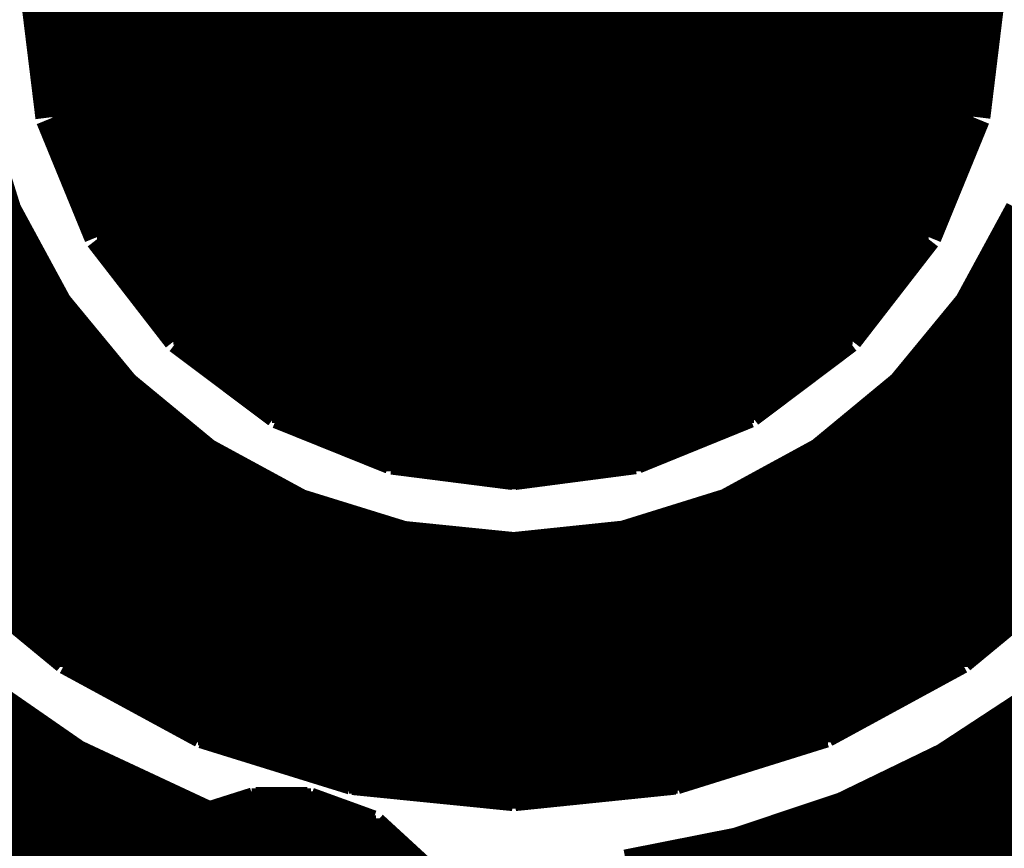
# Model space of a CAD drawing. Extents: x -53 to 531, y -106 to 304.
# Tile 20 of 65: x 153.37 to 156.88, y 4.11 to 7.07. Entities that reach past the tile are written whole.
import ezdxf

# ---------------------------------------------------------------- set-up
doc = ezdxf.new("R2010")
doc.units = 0
doc.layers.add('BOARD_GEOMETRY_SILKSCREEN_TOP', color=1, linetype='CONTINUOUS')

msp = doc.modelspace()

# ---------------------------------------------------------------- linework, layer by layer
at = {"layer": 'BOARD_GEOMETRY_SILKSCREEN_TOP', "const_width": 0.13716}
for points in [[(156.764482, 6.723126), (156.817568, 7.16026)], [(153.44521, 7.156704), (153.49855, 6.721602)], [(153.448766, 7.126986), (155.131262, 7.126986)], [(155.131262, 7.14502), (155.133802, 5.459476)], [(155.135326, 5.459476), (155.131262, 7.14502)], [(155.131262, 7.126986), (156.81325, 7.126986)], [(153.449782, 7.116064), (155.131516, 7.116064)], [(153.451306, 7.105396), (155.131516, 7.105396)], [(153.45283, 7.094728), (155.131516, 7.094728)], [(155.131262, 7.116064), (156.812234, 7.116064)], [(155.131262, 7.105396), (156.810964, 7.105396)], [(155.131262, 7.094728), (156.80944, 7.094728)], [(153.4541, 7.08406), (155.131516, 7.08406)], [(153.455624, 7.073392), (155.131516, 7.073392)], [(153.45664, 7.062216), (155.131516, 7.062216)], [(155.131262, 7.08406), (156.807916, 7.08406)], [(155.131262, 7.073392), (156.8069, 7.073392)], [(155.131516, 7.062216), (156.80563, 7.062216)], [(153.45791, 7.051548), (155.131516, 7.051548)], [(153.459434, 7.04088), (155.131516, 7.04088)], [(153.46045, 7.030212), (155.131516, 7.030212)], [(153.461974, 7.019544), (155.131516, 7.019544)], [(155.131516, 7.051548), (156.804106, 7.051548)], [(155.131516, 7.04088), (156.80309, 7.04088)], [(155.131516, 7.030212), (156.80182, 7.030212)], [(155.131516, 7.019544), (156.800296, 7.019544)], [(153.463244, 7.008622), (155.132024, 7.008622)], [(153.464768, 6.998208), (155.132024, 6.998208)], [(153.465784, 6.987286), (155.132024, 6.987286)], [(155.131516, 7.008622), (156.798772, 7.008622)], [(155.131516, 6.998208), (156.797756, 6.998208)], [(155.131516, 6.987286), (156.796486, 6.987286)], [(153.467054, 6.976618), (155.132024, 6.976618)], [(153.468578, 6.96595), (155.132024, 6.96595)], [(153.470102, 6.955282), (155.132024, 6.955282)], [(155.131516, 6.976618), (156.794962, 6.976618)], [(155.131516, 6.96595), (156.793946, 6.96595)], [(155.131516, 6.955282), (156.792676, 6.955282)], [(153.471118, 6.944614), (155.132024, 6.944614)], [(153.472388, 6.933946), (155.132024, 6.933946)], [(153.473912, 6.92277), (155.132024, 6.92277)], [(155.131516, 6.944614), (156.791152, 6.944614)], [(155.131516, 6.933946), (156.789628, 6.933946)], [(155.131516, 6.92277), (156.788612, 6.92277)], [(153.474928, 6.912102), (155.132024, 6.912102)], [(153.476452, 6.901434), (155.132024, 6.901434)], [(153.477722, 6.890766), (155.132024, 6.890766)], [(153.479246, 6.880098), (155.132024, 6.880098)], [(155.131516, 6.912102), (156.787342, 6.912102)], [(155.131516, 6.901434), (156.785818, 6.901434)], [(155.132024, 6.890766), (156.784802, 6.890766)], [(155.132024, 6.880098), (156.783532, 6.880098)], [(153.480262, 6.869176), (155.132024, 6.869176)], [(153.481786, 6.858508), (155.132024, 6.858508)], [(153.483056, 6.84784), (155.132024, 6.84784)], [(155.132024, 6.869176), (156.782516, 6.869176)], [(155.132024, 6.858508), (156.780992, 6.858508)], [(155.132024, 6.84784), (156.779468, 6.84784)], [(153.484072, 6.837172), (155.132024, 6.837172)], [(153.485596, 6.826504), (155.132024, 6.826504)], [(153.486866, 6.815328), (155.132278, 6.815328)], [(155.132024, 6.837172), (156.778198, 6.837172)], [(155.132024, 6.826504), (156.777182, 6.826504)], [(155.132024, 6.815328), (156.775658, 6.815328)], [(153.48839, 6.80466), (155.132278, 6.80466)], [(153.489406, 6.793992), (155.132278, 6.793992)], [(153.49093, 6.783324), (155.132278, 6.783324)], [(153.4922, 6.772656), (155.132278, 6.772656)], [(155.132024, 6.80466), (156.774388, 6.80466)], [(155.132024, 6.793992), (156.773372, 6.793992)], [(155.132024, 6.783324), (156.771848, 6.783324)], [(155.132024, 6.772656), (156.770324, 6.772656)], [(153.31313, 6.380988), (153.19756, 6.752082)], [(153.493216, 6.761734), (155.132278, 6.761734)], [(153.49474, 6.751066), (155.132278, 6.751066)], [(153.496264, 6.740398), (155.132278, 6.740398)], [(155.132024, 6.761734), (156.769054, 6.761734)], [(155.132024, 6.751066), (156.768038, 6.751066)], [(155.132024, 6.740398), (156.766514, 6.740398)], [(153.497534, 6.72973), (155.132278, 6.72973)], [(153.49855, 6.721602), (153.670762, 6.301486)], [(153.499312, 6.719062), (155.132278, 6.719062)], [(153.503884, 6.707886), (155.132278, 6.707886)], [(155.132024, 6.72973), (156.765244, 6.72973)], [(155.132024, 6.719062), (156.762704, 6.719062)], [(155.132024, 6.707886), (156.758386, 6.707886)], [(156.592016, 6.301486), (156.764482, 6.723126)], [(153.508202, 6.697218), (155.132278, 6.697218)], [(153.512774, 6.68655), (155.132278, 6.68655)], [(153.517346, 6.675882), (155.132278, 6.675882)], [(155.132024, 6.697218), (156.753814, 6.697218)], [(155.132024, 6.68655), (156.74975, 6.68655)], [(155.132024, 6.675882), (156.745178, 6.675882)], [(153.52141, 6.665214), (155.132278, 6.665214)], [(153.525982, 6.654292), (155.132278, 6.654292)], [(153.530554, 6.643624), (155.132278, 6.643624)], [(153.534872, 6.632956), (155.132278, 6.632956)], [(155.132024, 6.665214), (156.740606, 6.665214)], [(155.132024, 6.654292), (156.736288, 6.654292)], [(155.132024, 6.643624), (156.732224, 6.643624)], [(155.132024, 6.632956), (156.727652, 6.632956)], [(153.538936, 6.622288), (155.132278, 6.622288)], [(153.543508, 6.61162), (155.132278, 6.61162)], [(153.54808, 6.600444), (155.132786, 6.600444)], [(155.132024, 6.622288), (156.72308, 6.622288)], [(155.132024, 6.61162), (156.718762, 6.61162)], [(155.132278, 6.600444), (156.71419, 6.600444)], [(153.552398, 6.589776), (155.132786, 6.589776)], [(153.55697, 6.579108), (155.132786, 6.579108)], [(153.561034, 6.56844), (155.132786, 6.56844)], [(155.132278, 6.589776), (156.710126, 6.589776)], [(155.132278, 6.579108), (156.705554, 6.579108)], [(155.132278, 6.56844), (156.701236, 6.56844)], [(153.565606, 6.557772), (155.132786, 6.557772)], [(153.569924, 6.54685), (155.132786, 6.54685)], [(153.574496, 6.536182), (155.132786, 6.536182)], [(155.132278, 6.557772), (156.696664, 6.557772)], [(155.132278, 6.54685), (156.6926, 6.54685)], [(155.132278, 6.536182), (156.688028, 6.536182)], [(153.579068, 6.525514), (155.132786, 6.525514)], [(153.583132, 6.514846), (155.13304, 6.514846)], [(153.587704, 6.504178), (155.13304, 6.504178)], [(153.592022, 6.493002), (155.13304, 6.493002)], [(155.132278, 6.525514), (156.683456, 6.525514)], [(155.132278, 6.514846), (156.679138, 6.514846)], [(155.132278, 6.504178), (156.675074, 6.504178)], [(155.132278, 6.493002), (156.670502, 6.493002)], [(153.596086, 6.482334), (155.13304, 6.482334)], [(153.600658, 6.471666), (155.13304, 6.471666)], [(153.60523, 6.460998), (155.13304, 6.460998)], [(155.132278, 6.482334), (156.66593, 6.482334)], [(155.132278, 6.471666), (156.661612, 6.471666)], [(155.132278, 6.460998), (156.65704, 6.460998)], [(153.609548, 6.45033), (155.13304, 6.45033)], [(153.61412, 6.439408), (155.13304, 6.439408)], [(153.618692, 6.428994), (155.13304, 6.428994)], [(155.132278, 6.45033), (156.652468, 6.45033)], [(155.132278, 6.439408), (156.648404, 6.439408)], [(155.132278, 6.428994), (156.644086, 6.428994)], [(152.41397, 6.396736), (153.30805, 6.396736)], [(153.622756, 6.418072), (155.13304, 6.418072)], [(153.627074, 6.407404), (155.13304, 6.407404)], [(153.631646, 6.396736), (155.13304, 6.396736)], [(155.132278, 6.418072), (156.639514, 6.418072)], [(155.132278, 6.407404), (156.63545, 6.407404)], [(155.132278, 6.396736), (156.630878, 6.396736)], [(152.417272, 6.386068), (153.311606, 6.386068)], [(152.42032, 6.3754), (153.316178, 6.3754)], [(152.423876, 6.364732), (153.321766, 6.364732)], [(152.427178, 6.353556), (153.327608, 6.353556)], [(153.495248, 6.044946), (153.31313, 6.380988)], [(153.636218, 6.386068), (155.13304, 6.386068)], [(153.640282, 6.3754), (155.13304, 6.3754)], [(153.644854, 6.364732), (155.13304, 6.364732)], [(153.649426, 6.353556), (155.13304, 6.353556)], [(155.132278, 6.386068), (156.626306, 6.386068)], [(155.132278, 6.3754), (156.621988, 6.3754)], [(155.132278, 6.364732), (156.617924, 6.364732)], [(155.132278, 6.353556), (156.613352, 6.353556)], [(156.95168, 6.38175), (156.769562, 6.046216)], [(156.93644, 6.353556), (157.836616, 6.353556)], [(156.942028, 6.364732), (157.840172, 6.364732)], [(156.94787, 6.3754), (157.843474, 6.3754)], [(152.430226, 6.342888), (153.333704, 6.342888)], [(152.433782, 6.33222), (153.339292, 6.33222)], [(152.437084, 6.321552), (153.345134, 6.321552)], [(153.653744, 6.342888), (155.13304, 6.342888)], [(153.657808, 6.33222), (155.13304, 6.33222)], [(153.66238, 6.321552), (155.13304, 6.321552)], [(155.132278, 6.342888), (156.60878, 6.342888)], [(155.132278, 6.33222), (156.604462, 6.33222)], [(155.132278, 6.321552), (156.59989, 6.321552)], [(156.918914, 6.321552), (157.82671, 6.321552)], [(156.924502, 6.33222), (157.830266, 6.33222)], [(156.930344, 6.342888), (157.833568, 6.342888)], [(152.44064, 6.310884), (153.35123, 6.310884)], [(152.443688, 6.299962), (153.356818, 6.299962)], [(152.44699, 6.289294), (153.36266, 6.289294)], [(153.666952, 6.310884), (155.13304, 6.310884)], [(153.670762, 6.301486), (153.9494, 5.941314)], [(153.672032, 6.299962), (155.133548, 6.299962)], [(153.680414, 6.289294), (155.133548, 6.289294)], [(155.132278, 6.310884), (156.595318, 6.310884)], [(155.132278, 6.299962), (156.590746, 6.299962)], [(155.132278, 6.289294), (156.582364, 6.289294)], [(156.31414, 5.942584), (156.592016, 6.301486)], [(156.901388, 6.289294), (157.816804, 6.289294)], [(156.906976, 6.299962), (157.82036, 6.299962)], [(156.913072, 6.310884), (157.823662, 6.310884)], [(152.450546, 6.278626), (153.368756, 6.278626)], [(152.453848, 6.267958), (153.374344, 6.267958)], [(152.456896, 6.25729), (153.380186, 6.25729)], [(153.688288, 6.278626), (155.133548, 6.278626)], [(153.69667, 6.267958), (155.133548, 6.267958)], [(153.705052, 6.25729), (155.133548, 6.25729)], [(155.132786, 6.278626), (156.573982, 6.278626)], [(155.132786, 6.267958), (156.5656, 6.267958)], [(155.132786, 6.25729), (156.557726, 6.25729)], [(156.883862, 6.25729), (157.806898, 6.25729)], [(156.889958, 6.267958), (157.810454, 6.267958)], [(156.895546, 6.278626), (157.813502, 6.278626)], [(152.460452, 6.246114), (153.385774, 6.246114)], [(152.463754, 6.235446), (153.39187, 6.235446)], [(152.466802, 6.224778), (153.397712, 6.224778)], [(152.470358, 6.21411), (153.403808, 6.21411)], [(153.713434, 6.246114), (155.133548, 6.246114)], [(153.721816, 6.235446), (155.133548, 6.235446)], [(153.729944, 6.224778), (155.133548, 6.224778)], [(153.738326, 6.21411), (155.133548, 6.21411)], [(155.132786, 6.246114), (156.549344, 6.246114)], [(155.132786, 6.235446), (156.540962, 6.235446)], [(155.132786, 6.224778), (156.53258, 6.224778)], [(155.132786, 6.21411), (156.524198, 6.21411)], [(156.860494, 6.21411), (157.79369, 6.21411)], [(156.866336, 6.224778), (157.796992, 6.224778)], [(156.871924, 6.235446), (157.80004, 6.235446)], [(156.87802, 6.246114), (157.803596, 6.246114)], [(152.47366, 6.203442), (153.409396, 6.203442)], [(152.477216, 6.19252), (153.415238, 6.19252)], [(152.480264, 6.181852), (153.420826, 6.181852)], [(153.746708, 6.203442), (155.133548, 6.203442)], [(153.75509, 6.19252), (155.133548, 6.19252)], [(153.762964, 6.181852), (155.133548, 6.181852)], [(155.132786, 6.203442), (156.51607, 6.203442)], [(155.132786, 6.19252), (156.507688, 6.19252)], [(155.132786, 6.181852), (156.499306, 6.181852)], [(156.842968, 6.181852), (157.783784, 6.181852)], [(156.849064, 6.19252), (157.787086, 6.19252)], [(156.854906, 6.203442), (157.790134, 6.203442)], [(152.483566, 6.171184), (153.426668, 6.171184)], [(152.487122, 6.160516), (153.432764, 6.160516)], [(152.490424, 6.149848), (153.438352, 6.149848)], [(153.771854, 6.171184), (155.133548, 6.171184)], [(153.779728, 6.160516), (155.133548, 6.160516)], [(153.78811, 6.149848), (155.133548, 6.149848)], [(155.132786, 6.171184), (156.490924, 6.171184)], [(155.132786, 6.160516), (156.48305, 6.160516)], [(155.13304, 6.149848), (156.474668, 6.149848)], [(156.82595, 6.149848), (157.773878, 6.149848)], [(156.831538, 6.160516), (157.776926, 6.160516)], [(156.83738, 6.171184), (157.780228, 6.171184)], [(152.49398, 6.138672), (153.444194, 6.138672)], [(152.497028, 6.128004), (153.449782, 6.128004)], [(152.50033, 6.117336), (153.455878, 6.117336)], [(152.503886, 6.106668), (153.461974, 6.106668)], [(153.796492, 6.138672), (155.133548, 6.138672)], [(153.804874, 6.128004), (155.133548, 6.128004)], [(153.813002, 6.117336), (155.133548, 6.117336)], [(153.821384, 6.106668), (155.133802, 6.106668)], [(155.13304, 6.138672), (156.466286, 6.138672)], [(155.13304, 6.128004), (156.457904, 6.128004)], [(155.13304, 6.117336), (156.449776, 6.117336)], [(155.13304, 6.106668), (156.44114, 6.106668)], [(156.802328, 6.106668), (157.760162, 6.106668)], [(156.807916, 6.117336), (157.763464, 6.117336)], [(156.814012, 6.128004), (157.76702, 6.128004)], [(156.819854, 6.138672), (157.770322, 6.138672)], [(152.506934, 6.096), (153.467816, 6.096)], [(152.510236, 6.085078), (153.473404, 6.085078)], [(152.513792, 6.07441), (153.479246, 6.07441)], [(153.829766, 6.096), (155.133802, 6.096)], [(153.838148, 6.085078), (155.133802, 6.085078)], [(153.84653, 6.07441), (155.133802, 6.07441)], [(155.13304, 6.096), (156.433012, 6.096)], [(155.13304, 6.085078), (156.42463, 6.085078)], [(155.13304, 6.07441), (156.416248, 6.07441)], [(156.784802, 6.07441), (157.75051, 6.07441)], [(156.790898, 6.085078), (157.753558, 6.085078)], [(156.796486, 6.096), (157.757114, 6.096)], [(152.517094, 6.063742), (153.484834, 6.063742)], [(152.52065, 6.053074), (153.49093, 6.053074)], [(152.524714, 6.042406), (153.497534, 6.042406)], [(153.736802, 5.752084), (153.495248, 6.044946)], [(153.854404, 6.063742), (155.133802, 6.063742)], [(153.862786, 6.053074), (155.133802, 6.053074)], [(153.871168, 6.042406), (155.133802, 6.042406)], [(155.13304, 6.063742), (156.407866, 6.063742)], [(155.13304, 6.053074), (156.399992, 6.053074)], [(155.13304, 6.042406), (156.39161, 6.042406)], [(156.769562, 6.046216), (156.52877, 5.753608)], [(156.766514, 6.042406), (157.73908, 6.042406)], [(156.773372, 6.053074), (157.743652, 6.053074)], [(156.77896, 6.063742), (157.747208, 6.063742)], [(152.530556, 6.03123), (153.50617, 6.03123)], [(152.536652, 6.020562), (153.51506, 6.020562)], [(152.54224, 6.009894), (153.524204, 6.009894)], [(153.87955, 6.03123), (155.133802, 6.03123)], [(153.887678, 6.020562), (155.133802, 6.020562)], [(153.896314, 6.009894), (155.133802, 6.009894)], [(155.13304, 6.03123), (156.383228, 6.03123)], [(155.13304, 6.020562), (156.374846, 6.020562)], [(155.13304, 6.009894), (156.366718, 6.009894)], [(156.739844, 6.009894), (157.7213, 6.009894)], [(156.74848, 6.020562), (157.727396, 6.020562)], [(156.75737, 6.03123), (157.732984, 6.03123)], [(152.548082, 5.999226), (153.53284, 5.999226)], [(152.55367, 5.988558), (153.541984, 5.988558)], [(152.559766, 5.977636), (153.550366, 5.977636)], [(152.565608, 5.966968), (153.55951, 5.966968)], [(153.904442, 5.999226), (155.13431, 5.999226)], [(153.912824, 5.988558), (155.13431, 5.988558)], [(153.921206, 5.977636), (155.13431, 5.977636)], [(153.929588, 5.966968), (155.13431, 5.966968)], [(155.13304, 5.999226), (156.358336, 5.999226)], [(155.13304, 5.988558), (156.349954, 5.988558)], [(155.13304, 5.977636), (156.341572, 5.977636)], [(155.13304, 5.966968), (156.33319, 5.966968)], [(156.704284, 5.966968), (157.69844, 5.966968)], [(156.713174, 5.977636), (157.704028, 5.977636)], [(156.722318, 5.988558), (157.70987, 5.988558)], [(156.730954, 5.999226), (157.715458, 5.999226)], [(152.571704, 5.9563), (153.5684, 5.9563)], [(152.577292, 5.945632), (153.577036, 5.945632)], [(152.583134, 5.934964), (153.585926, 5.934964)], [(153.93797, 5.9563), (155.13431, 5.9563)], [(153.945844, 5.945632), (155.13431, 5.945632)], [(153.9494, 5.941314), (154.301444, 5.6769)], [(153.958036, 5.934964), (155.13431, 5.934964)], [(155.13304, 5.9563), (156.325316, 5.9563)], [(155.13304, 5.945632), (156.316934, 5.945632)], [(155.13304, 5.934964), (156.304234, 5.934964)], [(155.964128, 5.678932), (156.31414, 5.942584)], [(156.677614, 5.934964), (157.680914, 5.934964)], [(156.686758, 5.945632), (157.686502, 5.945632)], [(156.695648, 5.9563), (157.692344, 5.9563)], [(152.58923, 5.924296), (153.59507, 5.924296)], [(152.594818, 5.91312), (153.603706, 5.91312)], [(152.60066, 5.90296), (153.612596, 5.90296)], [(153.97226, 5.924296), (155.13431, 5.924296)], [(153.986738, 5.91312), (155.13431, 5.91312)], [(154.000708, 5.90296), (155.13431, 5.90296)], [(155.13304, 5.924296), (156.290264, 5.924296)], [(155.13304, 5.91312), (156.275786, 5.91312)], [(155.13304, 5.90296), (156.261308, 5.90296)], [(156.651452, 5.90296), (157.663388, 5.90296)], [(156.660088, 5.91312), (157.668976, 5.91312)], [(156.669232, 5.924296), (157.675072, 5.924296)], [(152.606248, 5.891784), (153.621232, 5.891784)], [(152.61209, 5.881116), (153.630376, 5.881116)], [(152.618186, 5.870448), (153.639266, 5.870448)], [(154.015186, 5.891784), (155.13431, 5.891784)], [(154.02941, 5.881116), (155.13431, 5.881116)], [(154.043888, 5.870448), (155.13431, 5.870448)], [(155.13304, 5.891784), (156.247084, 5.891784)], [(155.13304, 5.881116), (156.233114, 5.881116)], [(155.13304, 5.870448), (156.218636, 5.870448)], [(156.624782, 5.870448), (157.645862, 5.870448)], [(156.633926, 5.881116), (157.65145, 5.881116)], [(156.642562, 5.891784), (157.657292, 5.891784)], [(152.623774, 5.85978), (153.647902, 5.85978)], [(152.62987, 5.849112), (153.656792, 5.849112)], [(152.635712, 5.83819), (153.665936, 5.83819)], [(152.6413, 5.827522), (153.674572, 5.827522)], [(154.057858, 5.85978), (155.13431, 5.85978)], [(154.072336, 5.849112), (155.13431, 5.849112)], [(154.08656, 5.83819), (155.13431, 5.83819)], [(154.101038, 5.827522), (155.13431, 5.827522)], [(155.13304, 5.85978), (156.204412, 5.85978)], [(155.13304, 5.849112), (156.190442, 5.849112)], [(155.13304, 5.83819), (156.175964, 5.83819)], [(155.133548, 5.827522), (156.16174, 5.827522)], [(156.589222, 5.827522), (157.622494, 5.827522)], [(156.598366, 5.83819), (157.628336, 5.83819)], [(156.607256, 5.849112), (157.633924, 5.849112)], [(156.615892, 5.85978), (157.64002, 5.85978)], [(152.647142, 5.816854), (153.683462, 5.816854)], [(152.653238, 5.806186), (153.692098, 5.806186)], [(152.658826, 5.795518), (153.701242, 5.795518)], [(154.115008, 5.816854), (155.13431, 5.816854)], [(154.129486, 5.806186), (155.13431, 5.806186)], [(154.143964, 5.795518), (155.13431, 5.795518)], [(155.133548, 5.816854), (156.147262, 5.816854)], [(155.133548, 5.806186), (156.133292, 5.806186)], [(155.133548, 5.795518), (156.118814, 5.795518)], [(156.56306, 5.795518), (157.604968, 5.795518)], [(156.571696, 5.806186), (157.611064, 5.806186)], [(156.580586, 5.816854), (157.616906, 5.816854)], [(152.664668, 5.784342), (153.710132, 5.784342)], [(152.670256, 5.773674), (153.718768, 5.773674)], [(152.676352, 5.763006), (153.727658, 5.763006)], [(154.158188, 5.784342), (155.134564, 5.784342)], [(154.172666, 5.773674), (155.134564, 5.773674)], [(154.186636, 5.763006), (155.134564, 5.763006)], [(155.133548, 5.784342), (156.10459, 5.784342)], [(155.133548, 5.773674), (156.090112, 5.773674)], [(155.133548, 5.763006), (156.076142, 5.763006)], [(156.53639, 5.763006), (157.587442, 5.763006)], [(156.545026, 5.773674), (157.593284, 5.773674)], [(156.55417, 5.784342), (157.59938, 5.784342)], [(152.682194, 5.752338), (153.736802, 5.752338)], [(152.68829, 5.74167), (153.749248, 5.74167)], [(152.693878, 5.730748), (153.76271, 5.730748)], [(152.69972, 5.72008), (153.775664, 5.72008)], [(154.02941, 5.51053), (153.736802, 5.752084)], [(154.201114, 5.752338), (155.134564, 5.752338)], [(154.215338, 5.74167), (155.134564, 5.74167)], [(154.229816, 5.730748), (155.134564, 5.730748)], [(154.244294, 5.72008), (155.134564, 5.72008)], [(155.133548, 5.752338), (156.061664, 5.752338)], [(155.133548, 5.74167), (156.04744, 5.74167)], [(155.133548, 5.730748), (156.032962, 5.730748)], [(155.133548, 5.72008), (156.018992, 5.72008)], [(156.52877, 5.753608), (156.236924, 5.512308)], [(156.487876, 5.72008), (157.564328, 5.72008)], [(156.501338, 5.730748), (157.569916, 5.730748)], [(156.513784, 5.74167), (157.576012, 5.74167)], [(156.526738, 5.752338), (157.581854, 5.752338)], [(152.705308, 5.709412), (153.788618, 5.709412)], [(152.711404, 5.698744), (153.801572, 5.698744)], [(152.717246, 5.688076), (153.814526, 5.688076)], [(154.258264, 5.709412), (155.134564, 5.709412)], [(154.272742, 5.698744), (155.134564, 5.698744)], [(154.286966, 5.688076), (155.134564, 5.688076)], [(155.133548, 5.709412), (156.004514, 5.709412)], [(155.133548, 5.698744), (155.99029, 5.698744)], [(155.133548, 5.688076), (155.975812, 5.688076)], [(156.449014, 5.688076), (157.547056, 5.688076)], [(156.461968, 5.698744), (157.552898, 5.698744)], [(156.474922, 5.709412), (157.558486, 5.709412)], [(152.722834, 5.6769), (153.827734, 5.6769)], [(152.728676, 5.666232), (153.840688, 5.666232)], [(152.734772, 5.655564), (153.853642, 5.655564)], [(154.301444, 5.6769), (154.704034, 5.514594)], [(154.301444, 5.6769), (155.134564, 5.6769)], [(154.328114, 5.666232), (155.134564, 5.666232)], [(154.354784, 5.655564), (155.134564, 5.655564)], [(155.133548, 5.6769), (155.95981, 5.6769)], [(155.133548, 5.666232), (155.933648, 5.666232)], [(155.133548, 5.655564), (155.907232, 5.655564)], [(155.563316, 5.515864), (155.964128, 5.678932)], [(156.410152, 5.655564), (157.529276, 5.655564)], [(156.423106, 5.666232), (157.534864, 5.666232)], [(156.43606, 5.6769), (157.54096, 5.6769)], [(152.74036, 5.644896), (153.866596, 5.644896)], [(152.746456, 5.634228), (153.87955, 5.634228)], [(152.752298, 5.623306), (153.892504, 5.623306)], [(154.380946, 5.644896), (155.134564, 5.644896)], [(154.407616, 5.634228), (155.134564, 5.634228)], [(154.434286, 5.623306), (155.134564, 5.623306)], [(155.133548, 5.644896), (155.880562, 5.644896)], [(155.133548, 5.634228), (155.8544, 5.634228)], [(155.133548, 5.623306), (155.827984, 5.623306)], [(156.37129, 5.623306), (157.512004, 5.623306)], [(156.384244, 5.634228), (157.517846, 5.634228)], [(156.397198, 5.644896), (157.523434, 5.644896)], [(152.757886, 5.612638), (153.905458, 5.612638)], [(152.763728, 5.60197), (153.918412, 5.60197)], [(152.769824, 5.591302), (153.931874, 5.591302)], [(152.775412, 5.580634), (153.944828, 5.580634)], [(154.460956, 5.612638), (155.134564, 5.612638)], [(154.487626, 5.60197), (155.134564, 5.60197)], [(154.514042, 5.591302), (155.135072, 5.591302)], [(154.540966, 5.580634), (155.135072, 5.580634)], [(155.133548, 5.612638), (155.801314, 5.612638)], [(155.133548, 5.60197), (155.774644, 5.60197)], [(155.133548, 5.591302), (155.748482, 5.591302)], [(155.133548, 5.580634), (155.722066, 5.580634)], [(156.319474, 5.580634), (157.48889, 5.580634)], [(156.332174, 5.591302), (157.494478, 5.591302)], [(156.345128, 5.60197), (157.50032, 5.60197)], [(156.358336, 5.612638), (157.505908, 5.612638)], [(152.781254, 5.569458), (153.957782, 5.569458)], [(152.788874, 5.55879), (153.970736, 5.55879)], [(152.798018, 5.548122), (153.98369, 5.548122)], [(154.567382, 5.569458), (155.135072, 5.569458)], [(154.594052, 5.55879), (155.135072, 5.55879)], [(154.620722, 5.548122), (155.135072, 5.548122)], [(155.133548, 5.569458), (155.695396, 5.569458)], [(155.133548, 5.55879), (155.669234, 5.55879)], [(155.133548, 5.548122), (155.642818, 5.548122)], [(156.280358, 5.548122), (157.46603, 5.548122)], [(156.293312, 5.55879), (157.474666, 5.55879)], [(156.306266, 5.569458), (157.482794, 5.569458)], [(152.8064, 5.537454), (153.996898, 5.537454)], [(152.815544, 5.526786), (154.009852, 5.526786)], [(152.82418, 5.515864), (154.022806, 5.515864)], [(154.365452, 5.327904), (154.02941, 5.51053)], [(154.647392, 5.537454), (155.135072, 5.537454)], [(154.674062, 5.526786), (155.135072, 5.526786)], [(154.700224, 5.515864), (155.135072, 5.515864)], [(154.704034, 5.514594), (155.135326, 5.459476)], [(155.133802, 5.537454), (155.616148, 5.537454)], [(155.133802, 5.526786), (155.589986, 5.526786)], [(155.133802, 5.459476), (155.563316, 5.515864)], [(155.133802, 5.515864), (155.563316, 5.515864)], [(156.236924, 5.512308), (155.901644, 5.329428)], [(156.241496, 5.515864), (157.43936, 5.515864)], [(156.25445, 5.526786), (157.447996, 5.526786)], [(156.267404, 5.537454), (157.45714, 5.537454)], [(152.833324, 5.505196), (154.039316, 5.505196)], [(152.842214, 5.494528), (154.059128, 5.494528)], [(152.85085, 5.48386), (154.078432, 5.48386)], [(154.776932, 5.505196), (155.135326, 5.505196)], [(154.861006, 5.494528), (155.135326, 5.494528)], [(154.944826, 5.48386), (155.135326, 5.48386)], [(155.133802, 5.505196), (155.482036, 5.505196)], [(155.133802, 5.494528), (155.400248, 5.494528)], [(155.133802, 5.48386), (155.318206, 5.48386)], [(156.1846, 5.48386), (157.41269, 5.48386)], [(156.204412, 5.494528), (157.421834, 5.494528)], [(156.22397, 5.505196), (157.43047, 5.505196)], [(152.85974, 5.473192), (154.098752, 5.473192)], [(152.868884, 5.462016), (154.118056, 5.462016)], [(152.877266, 5.451348), (154.137868, 5.451348)], [(152.88641, 5.44068), (154.15768, 5.44068)], [(155.029154, 5.473192), (155.135326, 5.473192)], [(155.112974, 5.462016), (155.135326, 5.462016)], [(155.133802, 5.473192), (155.236418, 5.473192)], [(155.133802, 5.462016), (155.154884, 5.462016)], [(156.10586, 5.44068), (157.377638, 5.44068)], [(156.125672, 5.451348), (157.386274, 5.451348)], [(156.144976, 5.462016), (157.395164, 5.462016)], [(156.165296, 5.473192), (157.4038, 5.473192)], [(152.895046, 5.430012), (154.177492, 5.430012)], [(152.90419, 5.419344), (154.197304, 5.419344)], [(152.91308, 5.408422), (154.217116, 5.408422)], [(156.046678, 5.408422), (157.350968, 5.408422)], [(156.066236, 5.419344), (157.359604, 5.419344)], [(156.086048, 5.430012), (157.368748, 5.430012)], [(152.921716, 5.397754), (154.236928, 5.397754)], [(152.930606, 5.387086), (154.25674, 5.387086)], [(152.93975, 5.376418), (154.276552, 5.376418)], [(155.987242, 5.376418), (157.324552, 5.376418)], [(156.007054, 5.387086), (157.333442, 5.387086)], [(156.026866, 5.397754), (157.342078, 5.397754)], [(152.948386, 5.36575), (154.296364, 5.36575)], [(152.957276, 5.355082), (154.316176, 5.355082)], [(152.965912, 5.343906), (154.335988, 5.343906)], [(155.928314, 5.343906), (157.297882, 5.343906)], [(155.948126, 5.355082), (157.306772, 5.355082)], [(155.967938, 5.36575), (157.315408, 5.36575)], [(152.975056, 5.333746), (154.3558, 5.333746)], [(152.983946, 5.32257), (154.383232, 5.32257)], [(152.992582, 5.311902), (154.417522, 5.311902)], [(153.001472, 5.301234), (154.45232, 5.301234)], [(154.7368, 5.212842), (154.365452, 5.327904)], [(155.901644, 5.329428), (155.531312, 5.214112)], [(155.810966, 5.301234), (157.262576, 5.301234)], [(155.845256, 5.311902), (157.271212, 5.311902)], [(155.879546, 5.32257), (157.280102, 5.32257)], [(155.908502, 5.333746), (157.289246, 5.333746)], [(153.010616, 5.290566), (154.48661, 5.290566)], [(153.019252, 5.279898), (154.521662, 5.279898)], [(153.028142, 5.268976), (154.555952, 5.268976)], [(155.707588, 5.268976), (157.23616, 5.268976)], [(155.741878, 5.279898), (157.24505, 5.279898)], [(155.776676, 5.290566), (157.253686, 5.290566)], [(153.036778, 5.258308), (154.590496, 5.258308)], [(153.045922, 5.24764), (154.625294, 5.24764)], [(153.054812, 5.236972), (154.659838, 5.236972)], [(155.604464, 5.236972), (157.20949, 5.236972)], [(155.638754, 5.24764), (157.21838, 5.24764)], [(155.673044, 5.258308), (157.227016, 5.258308)], [(153.063448, 5.226304), (154.694128, 5.226304)], [(153.072338, 5.215128), (154.728926, 5.215128)], [(153.081482, 5.20446), (154.818842, 5.20446)], [(155.135326, 5.172456), (154.7368, 5.212842)], [(155.531312, 5.214112), (155.133548, 5.172456)], [(155.440888, 5.20446), (157.18282, 5.20446)], [(155.535884, 5.215128), (157.191964, 5.215128)], [(155.570174, 5.226304), (157.200854, 5.226304)], [(153.090118, 5.193792), (154.925522, 5.193792)], [(153.099008, 5.183124), (155.031694, 5.183124)], [(153.107644, 5.172456), (155.135326, 5.172456)], [(153.116788, 5.161534), (155.135326, 5.161534)], [(155.133548, 5.172456), (155.135326, 4.314952)], [(155.133548, 5.172456), (157.156658, 5.172456)], [(155.133548, 5.161534), (157.147514, 5.161534)], [(155.135326, 4.314952), (155.135326, 5.172456)], [(155.233624, 5.183124), (157.165294, 5.183124)], [(155.337764, 5.193792), (157.174184, 5.193792)], [(153.125678, 5.150866), (155.135326, 5.150866)], [(153.13025, 5.145532), (153.550112, 4.799076)], [(153.1366, 5.140198), (155.135326, 5.140198)], [(153.149554, 5.12953), (155.135326, 5.12953)], [(155.133548, 5.150866), (157.139132, 5.150866)], [(155.133548, 5.140198), (157.12694, 5.140198)], [(155.133548, 5.12953), (157.113986, 5.12953)], [(156.717238, 4.801362), (157.136084, 5.147818)], [(153.162508, 5.118862), (155.135326, 5.118862)], [(153.175462, 5.107686), (155.135326, 5.107686)], [(153.188416, 5.097018), (155.135326, 5.097018)], [(155.133548, 5.118862), (157.101286, 5.118862)], [(155.133548, 5.107686), (157.088078, 5.107686)], [(155.133548, 5.097018), (157.075124, 5.097018)], [(153.20137, 5.08635), (155.135326, 5.08635)], [(153.214324, 5.075682), (155.135326, 5.075682)], [(153.227786, 5.065014), (155.135326, 5.065014)], [(153.24074, 5.054092), (155.135326, 5.054092)], [(155.133548, 5.08635), (157.06217, 5.08635)], [(155.133548, 5.075682), (157.049216, 5.075682)], [(155.133548, 5.065014), (157.036262, 5.065014)], [(155.133548, 5.054092), (157.023308, 5.054092)], [(153.253694, 5.043424), (155.135326, 5.043424)], [(153.266648, 5.032756), (155.135326, 5.032756)], [(153.279602, 5.022088), (155.135326, 5.022088)], [(155.133802, 5.043424), (157.010354, 5.043424)], [(155.133802, 5.032756), (156.9974, 5.032756)], [(155.133802, 5.022088), (156.983938, 5.022088)], [(153.29281, 5.01142), (155.135326, 5.01142)], [(153.305764, 5.000244), (155.135326, 5.000244)], [(153.318718, 4.989576), (155.135326, 4.989576)], [(155.133802, 5.01142), (156.971492, 5.01142)], [(155.133802, 5.000244), (156.95803, 5.000244)], [(155.133802, 4.989576), (156.945076, 4.989576)], [(153.331672, 4.978908), (155.135326, 4.978908)], [(153.344626, 4.96824), (155.135326, 4.96824)], [(153.358088, 4.957572), (155.135326, 4.957572)], [(155.133802, 4.978908), (156.932122, 4.978908)], [(155.133802, 4.96824), (156.919168, 4.96824)], [(155.133802, 4.957572), (156.906214, 4.957572)], [(153.371042, 4.94665), (155.135326, 4.94665)], [(153.383488, 4.935982), (155.135326, 4.935982)], [(153.39695, 4.925314), (155.135326, 4.925314)], [(153.409904, 4.914646), (155.135326, 4.914646)], [(155.133802, 4.94665), (156.89326, 4.94665)], [(155.13431, 4.935982), (156.880306, 4.935982)], [(155.13431, 4.925314), (156.867352, 4.925314)], [(155.13431, 4.914646), (156.854398, 4.914646)], [(153.422858, 4.903978), (155.135326, 4.903978)], [(153.435812, 4.892802), (155.135326, 4.892802)], [(153.448766, 4.882134), (155.135326, 4.882134)], [(155.13431, 4.903978), (156.84119, 4.903978)], [(155.13431, 4.892802), (156.828236, 4.892802)], [(155.13431, 4.882134), (156.815536, 4.882134)], [(153.461974, 4.871466), (155.135326, 4.871466)], [(153.474928, 4.860798), (155.135326, 4.860798)], [(153.487882, 4.85013), (155.135326, 4.85013)], [(155.13431, 4.871466), (156.802328, 4.871466)], [(155.13431, 4.860798), (156.789374, 4.860798)], [(155.13431, 4.85013), (156.77642, 4.85013)], [(153.500836, 4.839208), (155.135326, 4.839208)], [(153.51379, 4.828794), (155.135326, 4.828794)], [(153.527252, 4.817872), (155.135326, 4.817872)], [(155.13431, 4.839208), (156.763466, 4.839208)], [(155.13431, 4.828794), (156.750512, 4.828794)], [(155.13431, 4.817872), (156.73705, 4.817872)], [(153.540206, 4.807204), (155.135326, 4.807204)], [(153.550112, 4.799076), (154.031696, 4.537456)], [(153.554684, 4.796536), (155.135326, 4.796536)], [(153.574496, 4.785868), (155.135326, 4.785868)], [(153.594308, 4.7752), (155.135326, 4.7752)], [(155.13431, 4.807204), (156.724604, 4.807204)], [(155.13431, 4.796536), (156.708094, 4.796536)], [(155.13431, 4.785868), (156.68879, 4.785868)], [(155.13431, 4.7752), (156.668978, 4.7752)], [(156.236924, 4.539742), (156.717238, 4.801362)], [(153.56713, 4.435348), (153.127456, 4.740148)], [(153.61412, 4.764532), (155.135326, 4.764532)], [(153.633932, 4.753356), (155.135326, 4.753356)], [(153.653744, 4.742688), (155.135326, 4.742688)], [(155.13431, 4.764532), (156.649166, 4.764532)], [(155.13431, 4.753356), (156.629354, 4.753356)], [(155.134564, 4.742688), (156.609796, 4.742688)], [(153.673556, 4.73202), (155.135326, 4.73202)], [(153.693368, 4.721352), (155.135326, 4.721352)], [(153.71318, 4.710684), (155.135326, 4.710684)], [(155.134564, 4.73202), (156.589984, 4.73202)], [(155.134564, 4.721352), (156.570172, 4.721352)], [(155.134564, 4.710684), (156.55036, 4.710684)], [(153.732992, 4.699762), (155.135326, 4.699762)], [(153.752804, 4.689094), (155.135326, 4.689094)], [(153.772108, 4.678426), (155.135326, 4.678426)], [(153.792428, 4.667758), (155.135326, 4.667758)], [(155.134564, 4.699762), (156.531056, 4.699762)], [(155.134564, 4.689094), (156.511244, 4.689094)], [(155.134564, 4.678426), (156.491432, 4.678426)], [(155.134564, 4.667758), (156.47162, 4.667758)], [(153.81224, 4.65709), (155.135326, 4.65709)], [(153.831544, 4.645914), (155.135326, 4.645914)], [(153.851864, 4.635246), (155.135326, 4.635246)], [(155.134564, 4.65709), (156.452062, 4.65709)], [(155.134564, 4.645914), (156.43225, 4.645914)], [(155.134564, 4.635246), (156.412438, 4.635246)], [(157.017212, 4.645914), (156.677614, 4.423156)], [(152.088596, 4.61391), (153.30932, 4.61391)], [(152.09647, 4.603242), (153.324814, 4.603242)], [(153.871168, 4.624578), (155.135326, 4.624578)], [(153.89098, 4.61391), (155.135326, 4.61391)], [(153.910792, 4.603242), (155.135326, 4.603242)], [(155.134564, 4.624578), (156.393134, 4.624578)], [(155.134564, 4.61391), (156.373322, 4.61391)], [(155.134564, 4.603242), (156.35351, 4.603242)], [(152.10409, 4.59232), (153.340054, 4.59232)], [(152.11298, 4.581652), (153.355802, 4.581652)], [(152.123648, 4.570984), (153.371296, 4.570984)], [(153.930604, 4.59232), (155.135326, 4.59232)], [(153.950416, 4.581652), (155.135326, 4.581652)], [(153.970228, 4.570984), (155.135326, 4.570984)], [(155.134564, 4.59232), (156.333698, 4.59232)], [(155.134564, 4.581652), (156.31414, 4.581652)], [(155.134564, 4.570984), (156.294328, 4.570984)], [(156.903166, 4.570984), (158.130748, 4.570984)], [(156.919676, 4.581652), (158.1404, 4.581652)], [(156.935932, 4.59232), (158.149798, 4.59232)], [(152.13457, 4.560316), (153.387044, 4.560316)], [(152.145238, 4.549648), (153.402284, 4.549648)], [(152.156414, 4.538472), (153.417778, 4.538472)], [(152.167082, 4.527804), (153.433526, 4.527804)], [(153.99004, 4.560316), (155.135326, 4.560316)], [(154.009852, 4.549648), (155.135326, 4.549648)], [(154.02941, 4.538472), (155.135326, 4.538472)], [(154.031696, 4.537456), (154.563826, 4.372356)], [(154.062938, 4.527804), (155.135326, 4.527804)], [(155.135072, 4.560316), (156.274516, 4.560316)], [(155.135072, 4.549648), (156.254704, 4.549648)], [(155.135072, 4.538472), (156.233876, 4.538472)], [(155.135072, 4.527804), (156.199586, 4.527804)], [(155.70581, 4.373626), (156.236924, 4.539742)], [(156.837634, 4.527804), (158.092648, 4.527804)], [(156.854398, 4.538472), (158.1023, 4.538472)], [(156.8704, 4.549648), (158.111698, 4.549648)], [(156.88691, 4.560316), (158.12135, 4.560316)], [(152.178004, 4.517136), (153.448766, 4.517136)], [(152.188672, 4.506468), (153.46426, 4.506468)], [(152.199848, 4.4958), (153.4795, 4.4958)], [(154.097482, 4.517136), (155.135326, 4.517136)], [(154.13228, 4.506468), (155.135326, 4.506468)], [(154.16657, 4.4958), (155.135326, 4.4958)], [(155.135072, 4.517136), (156.165296, 4.517136)], [(155.135072, 4.506468), (156.131006, 4.506468)], [(155.135072, 4.4958), (156.096716, 4.4958)], [(156.788612, 4.4958), (158.0642, 4.4958)], [(156.805376, 4.506468), (158.073598, 4.506468)], [(156.821378, 4.517136), (158.08325, 4.517136)], [(152.210516, 4.484878), (153.495248, 4.484878)], [(152.221438, 4.47421), (153.510488, 4.47421)], [(152.232106, 4.463542), (153.525982, 4.463542)], [(154.201114, 4.484878), (155.135326, 4.484878)], [(154.235912, 4.47421), (155.135326, 4.47421)], [(154.270456, 4.463542), (155.135326, 4.463542)], [(155.135326, 4.484878), (156.061918, 4.484878)], [(155.135326, 4.47421), (156.027628, 4.47421)], [(155.135326, 4.463542), (155.993338, 4.463542)], [(156.739336, 4.463542), (158.035498, 4.463542)], [(156.7561, 4.47421), (158.04515, 4.47421)], [(156.772102, 4.484878), (158.054548, 4.484878)], [(152.243282, 4.452874), (153.54173, 4.452874)], [(152.25395, 4.442206), (153.55697, 4.442206)], [(152.264618, 4.43103), (153.575258, 4.43103)], [(154.047698, 4.210812), (153.56713, 4.435348)], [(154.305254, 4.452874), (155.135326, 4.452874)], [(154.339798, 4.442206), (155.135326, 4.442206)], [(154.374088, 4.43103), (155.135326, 4.43103)], [(155.135326, 4.452874), (155.958794, 4.452874)], [(155.135326, 4.442206), (155.924504, 4.442206)], [(155.135326, 4.43103), (155.890214, 4.43103)], [(156.677614, 4.423156), (156.314902, 4.247388)], [(156.690314, 4.43103), (158.00705, 4.43103)], [(156.707078, 4.442206), (158.016448, 4.442206)], [(156.723334, 4.452874), (158.0261, 4.452874)], [(152.27554, 4.420362), (153.598118, 4.420362)], [(152.286208, 4.409694), (153.621232, 4.409694)], [(152.297384, 4.399026), (153.644092, 4.399026)], [(152.308052, 4.388358), (153.66746, 4.388358)], [(154.408886, 4.420362), (155.135326, 4.420362)], [(154.44343, 4.409694), (155.135326, 4.409694)], [(154.478228, 4.399026), (155.135326, 4.399026)], [(154.512772, 4.388358), (155.135326, 4.388358)], [(155.135326, 4.420362), (155.855924, 4.420362)], [(155.135326, 4.409694), (155.821634, 4.409694)], [(155.135326, 4.399026), (155.787344, 4.399026)], [(155.135326, 4.388358), (155.752546, 4.388358)], [(156.606494, 4.388358), (157.96895, 4.388358)], [(156.628592, 4.399026), (157.978348, 4.399026)], [(156.65069, 4.409694), (157.988, 4.409694)], [(156.672788, 4.420362), (157.997398, 4.420362)], [(152.318974, 4.377436), (153.69032, 4.377436)], [(152.329642, 4.366768), (153.713434, 4.366768)], [(152.340818, 4.3561), (153.736294, 4.3561)], [(154.54757, 4.377436), (155.135326, 4.377436)], [(154.563826, 4.372356), (155.135326, 4.314952)], [(154.619452, 4.366768), (155.135326, 4.366768)], [(154.725878, 4.3561), (155.135326, 4.3561)], [(155.135326, 4.377436), (155.718256, 4.377436)], [(155.135326, 4.314952), (155.70581, 4.373626)], [(155.135326, 4.366768), (155.63977, 4.366768)], [(155.135326, 4.3561), (155.535884, 4.3561)], [(156.539692, 4.3561), (157.940248, 4.3561)], [(156.56179, 4.366768), (157.9499, 4.366768)], [(156.583888, 4.377436), (157.959298, 4.377436)], [(152.351486, 4.345432), (153.759154, 4.345432)], [(152.362408, 4.334764), (153.782522, 4.334764)], [(152.373076, 4.323588), (153.805382, 4.323588)], [(154.832558, 4.345432), (155.135326, 4.345432)], [(154.93873, 4.334764), (155.135326, 4.334764)], [(155.045156, 4.323588), (155.135326, 4.323588)], [(155.135326, 4.345432), (155.431744, 4.345432)], [(155.135326, 4.334764), (155.327858, 4.334764)], [(155.135326, 4.323588), (155.223718, 4.323588)], [(156.473144, 4.323588), (157.9118, 4.323588)], [(156.495496, 4.334764), (157.921198, 4.334764)], [(156.51734, 4.345432), (157.93085, 4.345432)], [(152.384252, 4.31292), (153.828242, 4.31292)], [(152.39492, 4.30276), (153.851356, 4.30276)], [(152.405842, 4.291584), (153.874216, 4.291584)], [(156.406342, 4.291584), (157.874716, 4.291584)], [(156.42844, 4.30276), (157.886908, 4.30276)], [(156.451046, 4.31292), (157.899608, 4.31292)], [(152.41651, 4.280916), (153.897584, 4.280916)], [(152.427686, 4.269994), (153.920444, 4.269994)], [(152.438354, 4.25958), (153.943558, 4.25958)], [(152.449276, 4.248912), (153.966418, 4.248912)], [(154.215592, 4.264152), (154.047698, 4.210812)], [(154.167332, 4.248912), (154.441906, 4.248912)], [(154.201114, 4.25958), (154.412696, 4.25958)], [(154.39898, 4.264152), (154.215592, 4.264152)], [(154.621738, 4.183126), (154.39898, 4.264152)], [(156.314902, 4.247388), (155.933648, 4.11988)], [(156.317696, 4.248912), (157.824932, 4.248912)], [(156.340048, 4.25958), (157.837378, 4.25958)], [(156.362146, 4.269994), (157.850078, 4.269994)], [(156.384244, 4.280916), (157.86227, 4.280916)], [(152.459944, 4.23799), (153.989278, 4.23799)], [(152.47112, 4.227322), (154.012646, 4.227322)], [(152.481788, 4.216654), (154.035506, 4.216654)], [(154.065478, 4.216654), (154.530044, 4.216654)], [(154.099006, 4.227322), (154.50058, 4.227322)], [(154.133296, 4.23799), (154.47137, 4.23799)], [(156.2227, 4.216654), (157.787594, 4.216654)], [(156.254704, 4.227322), (157.80004, 4.227322)], [(156.286708, 4.23799), (157.812232, 4.23799)], [(152.49271, 4.205986), (154.559762, 4.205986)], [(152.503378, 4.195318), (154.588972, 4.195318)], [(152.514554, 4.184142), (154.618436, 4.184142)], [(154.790648, 4.027678), (154.621738, 4.183126)], [(156.126688, 4.184142), (157.750256, 4.184142)], [(156.158692, 4.195318), (157.762702, 4.195318)], [(156.190696, 4.205986), (157.774894, 4.205986)], [(152.525222, 4.173474), (154.632152, 4.173474)], [(152.536144, 4.162806), (154.643836, 4.162806)], [(152.546812, 4.152138), (154.655266, 4.152138)], [(152.557988, 4.14147), (154.667204, 4.14147)], [(155.998418, 4.14147), (157.700218, 4.14147)], [(156.030422, 4.152138), (157.712918, 4.152138)], [(156.062426, 4.162806), (157.725364, 4.162806)], [(156.09443, 4.173474), (157.738064, 4.173474)], [(152.568656, 4.130548), (154.678634, 4.130548)], [(152.579578, 4.11988), (154.690318, 4.11988)], [(152.590246, 4.109212), (154.702256, 4.109212)], [(155.933648, 4.11988), (155.539186, 4.041648)], [(155.8798, 4.109212), (157.66288, 4.109212)], [(155.93441, 4.11988), (157.67558, 4.11988)], [(155.966414, 4.130548), (157.688026, 4.130548)], [(152.602946, 4.098544), (154.71394, 4.098544)], [(152.61844, 4.087876), (154.72537, 4.087876)], [(152.63368, 4.0767), (154.737308, 4.0767)], [(155.71724, 4.0767), (157.625542, 4.0767)], [(155.771342, 4.087876), (157.638242, 4.087876)], [(155.825698, 4.098544), (157.650434, 4.098544)], [(152.649428, 4.066032), (154.748992, 4.066032)], [(152.664668, 4.055364), (154.760422, 4.055364)], [(155.608528, 4.055364), (157.600904, 4.055364)], [(155.66263, 4.066032), (157.61335, 4.066032)]]:
    msp.add_lwpolyline(points, dxfattribs=at)

doc.saveas('drawing.dxf')
